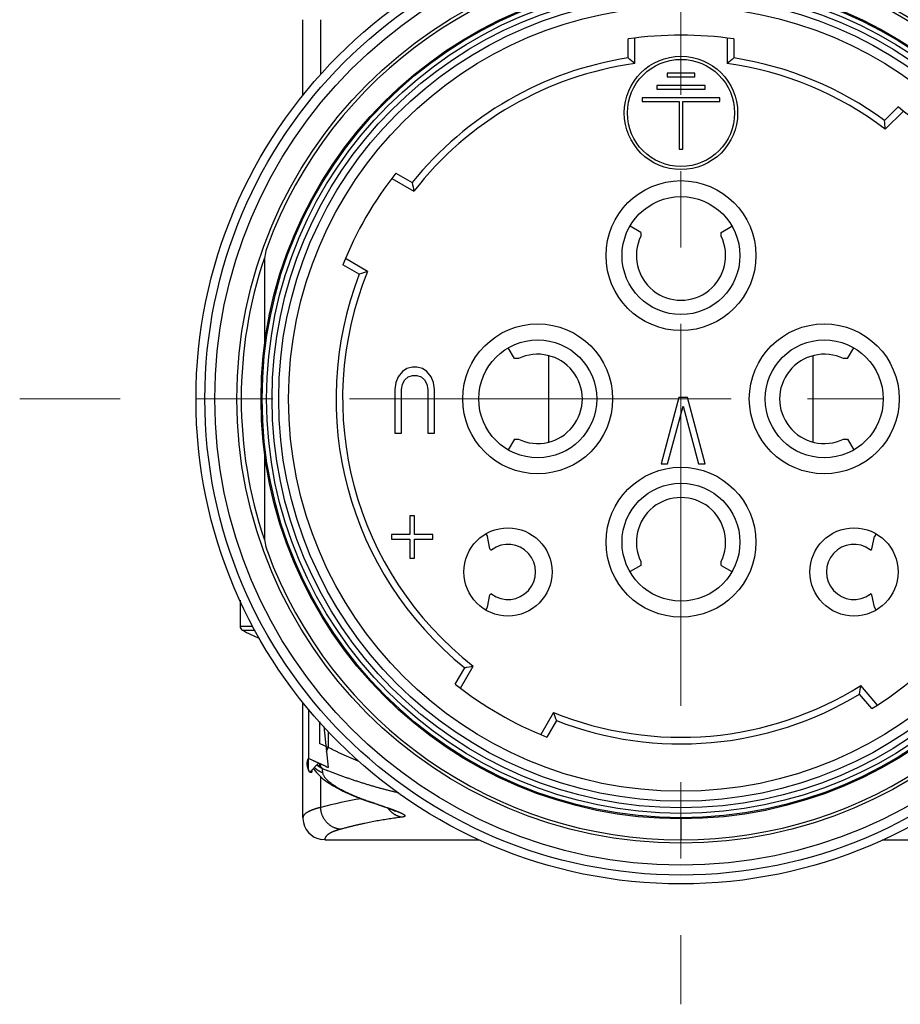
# Model space of a CAD drawing. Header units: millimetres. Extents: x 0 to 1300, y 0 to 891.
# Tile 35 of 133: x 150 to 190, y 449 to 494. Entities that reach past the tile are written whole.
import ezdxf

# ---------------------------------------------------------------- set-up
doc = ezdxf.new("R2010")
doc.units = ezdxf.units.MM
doc.header["$LTSCALE"] = 0.545669
doc.linetypes.add('CENTER', pattern=[50.8, 31.75, -6.35, 6.35, -6.35])
for name, color, linetype in [('NoLayerName_001', 7, 'Continuous'), ('NoLayerName_002', 7, 'Continuous'), ('NoLayerName_004', 7, 'Continuous'), ('NoLayerName_006', 7, 'Continuous'), ('NoLayerName_007', 7, 'Continuous')]:
    doc.layers.add(name, color=color, linetype=linetype)

msp = doc.modelspace()

# ---------------------------------------------------------------- linework, layer by layer
at = {"layer": 'NoLayerName_001', "color": 4, "linetype": 'CENTER', "lineweight": 13}
for p, q in [((180, 618.6024), (180, 449.1412)), ((210, 476.6024), (150, 476.6024))]:
    msp.add_line(p, q, dxfattribs=at)
at = {"layer": 'NoLayerName_001', "color": 7, "linetype": 'Continuous', "lineweight": 25}
for p, q in [((177.6, 492.0673), (177.6, 492.9269)), ((177.9, 491.8081), (177.9, 492.9682)), ((182.1, 492.9682), (182.1, 491.8081)), ((182.4, 492.9269), (182.4, 492.0673)), ((189.2383, 489.2348), (189.8461, 489.8426)), ((189.2671, 488.8393), (190.0875, 489.6597)), ((167.0625, 486.8431), (167.807, 486.4133)), ((166.8768, 486.6039), (167.8815, 486.0239)), ((165.7815, 482.3866), (164.7768, 482.9666)), ((165.407, 482.2564), (164.6625, 482.6862)), ((160, 467.475), (160, 466.2906)), ((169.9984, 463.4792), (170.5785, 464.4839)), ((169.7593, 463.6649), (170.1891, 464.4094)), ((188.9111, 462.7156), (188.1653, 463.6043)), ((188.6547, 462.5544), (188.1021, 463.2129)), ((174.2158, 462.3839), (173.6357, 461.3792)), ((174.346, 462.0094), (173.9162, 461.2649))]:
    msp.add_line(p, q, dxfattribs=at)
at = {"layer": 'NoLayerName_001', "color": 8, "linetype": 'Continuous', "lineweight": 25}
for p, q in [((160, 466.2906), (160.5793, 466.2906)), ((160.1026, 466.116), (160.6771, 466.116))]:
    msp.add_line(p, q, dxfattribs=at)
at = {"layer": 'NoLayerName_001', "color": 7, "linetype": 'Continuous', "lineweight": 25}
for radius in [21.15, 17.8]:
    msp.add_circle((180, 476.6024), radius, dxfattribs=at)
for centre, radius, start, end in [((180, 476.6024), 16.5, 81.6364, 98.3636), ((180, 476.6024), 15.65, 98.82138, 141.17862), ((180, 476.6024), 15.35, 97.86317, 142.13683), ((146.7523, 456.0615), 47.413, 48.93273, 49.41184), ((213.2477, 456.0615), 47.413, 130.58816, 131.06727), ((180, 476.6024), 15.35, 52.86317, 82.13683), ((180, 476.6024), 15.65, 53.82138, 81.17862), ((180, 476.6024), 16.5, 36.6364, 53.3636), ((141.9657, 485.5875), 47.413, 3.93273, 4.41184), ((180, 476.6024), 16.5, 141.6364, 158.3636), ((214.4128, 495.1253), 47.413, 190.58816, 191.06727), ((180, 476.6024), 15.35, 157.86317, 232.13683), ((181.165, 437.5386), 47.413, 108.93273, 109.41184), ((180, 476.6024), 15.65, 158.82138, 231.17862), ((160.2, 466.2906), 0.2, 180, 240.84463), ((164, 473.1024), 8, 240.84463, 247.08256), ((180, 476.6024), 16.5, 301.6364, 318.3636), ((161.477, 511.0151), 47.413, 280.58816, 281.06727), ((180, 476.6024), 16.5, 231.6364, 248.3636), ((180, 476.6024), 15.35, 247.86317, 302.13683), ((141.3274, 470.9663), 47.413, 350.58816, 351.06727), ((180, 476.6024), 15.65, 248.82138, 301.17862), ((219.0638, 477.7674), 47.413, 198.93273, 199.41184)]:
    msp.add_arc(centre, radius, start, end, dxfattribs=at)
at = {"layer": 'NoLayerName_002', "color": 7, "linetype": 'Continuous', "lineweight": 25}
for p, q in [((179.37, 491.3724), (179.37, 491.2124)), ((180.63, 491.3724), (179.37, 491.3724)), ((180.63, 491.2124), (180.63, 491.3724)), ((179.37, 491.2124), (180.63, 491.2124)), ((178.905, 490.8124), (178.905, 490.6524)), ((181.095, 490.8124), (178.905, 490.8124)), ((178.905, 490.6524), (181.095, 490.6524)), ((181.095, 490.6524), (181.095, 490.8124)), ((178.245, 490.2524), (178.245, 490.0924)), ((181.755, 490.2524), (178.245, 490.2524)), ((178.245, 490.0924), (179.92, 490.0924)), ((179.92, 490.0924), (179.92, 487.9324)), ((180.08, 487.9324), (180.08, 490.0924)), ((180.08, 490.0924), (181.755, 490.0924)), ((181.755, 490.0924), (181.755, 490.2524)), ((179.92, 487.9324), (180.08, 487.9324)), ((167.57, 477.9785), (167.37, 477.8509)), ((167.82, 478.0424), (167.57, 477.9785)), ((168.02, 478.0424), (167.82, 478.0424)), ((168.27, 477.9785), (168.02, 478.0424)), ((168.47, 477.8509), (168.27, 477.9785)), ((167.17, 477.5956), (167.07, 477.3403)), ((167.37, 477.8509), (167.17, 477.5956)), ((167.37, 477.2764), (167.47, 477.4679)), ((167.47, 477.4679), (167.62, 477.5956)), ((167.62, 477.5956), (167.82, 477.6594)), ((167.82, 477.6594), (168.02, 477.6594)), ((168.02, 477.6594), (168.22, 477.5956)), ((168.22, 477.5956), (168.37, 477.4679)), ((168.37, 477.4679), (168.47, 477.2764)), ((168.67, 477.5956), (168.47, 477.8509)), ((168.77, 477.3403), (168.67, 477.5956)), ((167.07, 477.3403), (167.02, 477.0211)), ((167.02, 477.0211), (167.02, 475.0424)), ((167.32, 477.0211), (167.37, 477.2764)), ((167.32, 475.0424), (167.32, 477.0211)), ((168.47, 477.2764), (168.52, 477.0211)), ((168.52, 477.0211), (168.52, 475.0424)), ((168.82, 477.0211), (168.77, 477.3403)), ((168.82, 475.0424), (168.82, 477.0211)), ((179.895, 476.6624), (179.095, 473.6624)), ((180.295, 476.6624), (179.895, 476.6624)), ((181.095, 473.6624), (180.295, 476.6624)), ((179.395, 473.6624), (180.095, 476.2794)), ((180.095, 476.2794), (180.795, 473.6624)), ((167.02, 475.0424), (167.32, 475.0424)), ((168.52, 475.0424), (168.82, 475.0424)), ((179.095, 473.6624), (179.395, 473.6624)), ((180.795, 473.6624), (181.095, 473.6624)), ((167.6983, 471.2966), (167.6983, 470.4456)), ((167.9067, 471.2966), (167.6983, 471.2966)), ((167.9067, 470.4456), (167.9067, 471.2966)), ((166.865, 470.4456), (166.865, 470.2328)), ((167.6983, 470.4456), (166.865, 470.4456)), ((168.74, 470.4456), (167.9067, 470.4456)), ((168.74, 470.2328), (168.74, 470.4456)), ((166.865, 470.2328), (167.6983, 470.2328)), ((167.6983, 470.2328), (167.6983, 469.3817)), ((167.9067, 469.3817), (167.9067, 470.2328)), ((167.9067, 470.2328), (168.74, 470.2328)), ((167.6983, 469.3817), (167.9067, 469.3817))]:
    msp.add_line(p, q, dxfattribs=at)
for centre, radius in [((180, 489.5724), 2.57), ((180, 489.5724), 2.43), ((180, 483.1024), 3.4), ((180, 483.1024), 2.675), ((173.5, 476.6024), 3.4), ((186.5, 476.6024), 3.4), ((173.5, 476.6024), 2.675), ((186.5, 476.6024), 2.675), ((180, 470.1024), 3.4), ((180, 470.1024), 2.675), ((172.1511, 468.7535), 2), ((187.8489, 468.7535), 2)]:
    msp.add_circle(centre, radius, dxfattribs=at)
at = {"layer": 'NoLayerName_004', "color": 7, "linetype": 'Continuous', "lineweight": 25}
for p, q in [((161.1, 482.7983), (161.1, 478.9883)), ((161.1, 474.2165), (161.1, 470.4064)), ((162.85, 457.6072), (162.85, 462.8396)), ((163.3246, 459.8432), (163.3463, 459.8072)), ((165.6868, 458.3896), (165.8711, 458.3264)), ((165.8711, 458.3264), (166.1543, 458.231)), ((162.85, 457.6071), (162.8506, 457.5699)), ((163.85, 456.6024), (163.6935, 456.6147)), ((163.85, 456.6024), (170.8627, 456.6024)), ((189.1248, 456.6024), (196.15, 456.6024))]:
    msp.add_line(p, q, dxfattribs=at)
at = {"layer": 'NoLayerName_004', "color": 30, "linetype": 'Continuous', "lineweight": 25}
for p, q in [((163.1, 462.5213), (163.1, 460.2931)), ((163.7072, 460.016), (163.1, 460.2893)), ((163.872, 459.9431), (163.7072, 460.016))]:
    msp.add_line(p, q, dxfattribs=at)
at = {"layer": 'NoLayerName_004', "color": 8, "linetype": 'Continuous', "lineweight": 25}
for p, q in [((163.6, 461.9632), (163.6, 460.9646)), ((164, 461.5167), (164, 460.7936)), ((163.8297, 460.8663), (163.6, 460.9646)), ((163.8971, 460.8374), (163.8297, 460.8663)), ((163.9218, 460.6094), (164, 460.7936)), ((163.6381, 459.9408), (163.6759, 460.03)), ((163.6563, 458.0728), (163.6563, 459.4611)), ((165.9495, 458.3108), (165.8711, 458.3264)), ((180, 457.5524), (180, 456.6024))]:
    msp.add_line(p, q, dxfattribs=at)
at = {"layer": 'NoLayerName_004', "color": 2, "linetype": 'Continuous', "lineweight": 25}
for p, q in [((163.7994, 461.7407), (164, 459.887)), ((163.1554, 459.6732), (163.5615, 460.0813)), ((163.1554, 459.6732), (163.26, 459.6732)), ((163.26, 459.7783), (163.26, 459.6732)), ((163.8534, 459.9512), (163.9266, 459.9191)), ((163.9266, 459.9191), (164, 459.887))]:
    msp.add_line(p, q, dxfattribs=at)
at = {"layer": 'NoLayerName_004', "color": 6, "linetype": 'Continuous', "lineweight": 25}
for p in [(163.1, 459.8604), (163.5615, 460.0813)]:
    msp.add_line(p, (163.1, 460.2931), dxfattribs=at)
at = {"layer": 'NoLayerName_004', "color": 7, "linetype": 'Continuous', "lineweight": 25}
for points in [[(163.3463, 459.8072), (163.4578, 459.6623), (163.5815, 459.5295), (163.7179, 459.4047)], [(163.7179, 459.4047), (163.8686, 459.2845), (164.0342, 459.1676), (164.2155, 459.053), (164.4136, 458.9398), (164.63, 458.8276), (164.865, 458.7163), (165.1195, 458.606), (165.3934, 458.497), (165.6868, 458.3896)], [(166.1543, 458.231), (166.4167, 458.1407), (166.5335, 458.0997), (166.6399, 458.0616), (166.7355, 458.0266), (166.8198, 457.9948), (166.8924, 457.9666), (166.9532, 457.942), (167.0011, 457.9217), (167.0357, 457.9061)]]:
    msp.add_lwpolyline(points, dxfattribs=at)
for radius in [22, 20.15, 19.05, 19]:
    msp.add_circle((180, 476.6024), radius, dxfattribs=at)
at = {"layer": 'NoLayerName_004', "color": 8, "linetype": 'Continuous', "lineweight": 25}
for radius in [21.6, 18.8, 18.5491, 18.2499]:
    msp.add_circle((180, 476.6024), radius, dxfattribs=at)
at = {"layer": 'NoLayerName_004', "color": 7, "linetype": 'Continuous', "lineweight": 25}
for centre, radius, start, end in [((180, 476.6024), 20, 20.13421, 159.86579), ((163.1037, 482.798), 2.0037, 159.87584, 179.99067), ((163.1037, 470.4067), 2.0037, 180.0094, 200.12422), ((180, 476.6024), 20, 200.13421, 339.86579), ((163.8499, 457.6022), 0.9998, 181.849, 261.00345)]:
    msp.add_arc(centre, radius, start, end, dxfattribs=at)
at = {"layer": 'NoLayerName_004', "color": 8, "linetype": 'Continuous', "lineweight": 25}
for centre, radius, start, end in [((180, 476.6024), 19.95, 161.30446, 198.69492), ((178.9895, 496.1113), 38.367, 246.83568, 247.00266), ((164.0797, 460.5635), 0.981, 223.54074, 224.92433), ((164.0787, 460.5624), 0.9795, 224.92429, 226.52409), ((164.2492, 460.8605), 1.1461, 228.63403, 231.65067), ((164.2321, 460.8375), 1.1175, 231.60411, 242.62919), ((264.268, 470.6146), 101.1247, 186.113406, 186.229688), ((170.9108, 476.8958), 18.5056, 247.12867, 247.88784), ((168.881, 438.0719), 20.672, 99.44857, 104.63991), ((169.8177, 469.8979), 12.2157, 250.41295, 251.16348), ((170.0259, 470.5058), 12.8583, 251.16003, 251.51696), ((140.0643, 380.8679), 81.6544, 71.382679, 71.517883), ((167.5402, 458.5974), 1.0019, 214.39702, 228.68809)]:
    msp.add_arc(centre, radius, start, end, dxfattribs=at)
at = {"layer": 'NoLayerName_004', "color": 2, "linetype": 'Continuous', "lineweight": 25}
msp.add_arc((179.0449, 494.4367), 37.6832, 245.73978, 246.22562, dxfattribs=at)
at = {"layer": 'NoLayerName_004', "color": 30, "linetype": 'Continuous', "lineweight": 25}
msp.add_arc((179.0902, 494.5395), 37.7956, 246.25631, 246.46811, dxfattribs=at)
at = {"layer": 'NoLayerName_004', "color": 8, "linetype": 'Continuous', "lineweight": 25}
for points, knots in [([(165.3921, 460.1553), (165.3684, 460.1648), (165.3209, 460.1836), (165.25, 460.2124), (165.1791, 460.2416), (165.1085, 460.2711), (165.0379, 460.3009), (164.9675, 460.3311), (164.8973, 460.3617), (164.8272, 460.3926), (164.7572, 460.424), (164.6875, 460.4556), (164.6179, 460.4877), (164.5484, 460.5201), (164.4792, 460.5529), (164.4101, 460.5861), (164.3413, 460.6197), (164.2726, 460.6537), (164.2041, 460.688), (164.1359, 460.7228), (164.0678, 460.7579), (164.0226, 460.7817), (164, 460.7936)], [0, 0, 0, 0, 0.0765915, 0.1531826, 0.2297752, 0.3063712, 0.3829726, 0.4595807, 0.5361945, 0.6128127, 0.6894339, 0.7660571, 0.8426812, 0.919305, 0.9959278, 1.0725486, 1.1491665, 1.2257811, 1.3023915, 1.3789972, 1.4555979, 1.5321931, 1.5321931, 1.5321931, 1.5321931]), ([(163.5762, 460.0739), (163.5768, 460.0722), (163.578, 460.0686), (163.5799, 460.0634), (163.5818, 460.0581), (163.5837, 460.0529), (163.5857, 460.0476), (163.5877, 460.0424), (163.5898, 460.0372), (163.5919, 460.032), (163.594, 460.0268), (163.5962, 460.0217), (163.5984, 460.0165), (163.6007, 460.0114), (163.603, 460.0063), (163.6053, 460.0012), (163.607, 459.9979), (163.6078, 459.9962)], [0, 0, 0, 0, 0.005594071, 0.01118948, 0.01678596, 0.02238326, 0.027981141, 0.033579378, 0.039177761, 0.044776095, 0.050374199, 0.055971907, 0.061569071, 0.067165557, 0.072761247, 0.078356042, 0.083949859, 0.083949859, 0.083949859, 0.083949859]), ([(163.7404, 459.6411), (163.7322, 459.6443), (163.7157, 459.6506), (163.6914, 459.6611), (163.6672, 459.6721), (163.6433, 459.6838), (163.6197, 459.6961), (163.5964, 459.7091), (163.5735, 459.7227), (163.5509, 459.7368), (163.5287, 459.7516), (163.5068, 459.7669), (163.4855, 459.7828), (163.4645, 459.7992), (163.4441, 459.8161), (163.4241, 459.8335), (163.4112, 459.8456), (163.4047, 459.8516)], [0, 0, 0, 0, 0.02644815, 0.05295523, 0.07951295, 0.10611263, 0.13274522, 0.15940145, 0.18607188, 0.21274695, 0.23941708, 0.26607276, 0.2927046, 0.31930341, 0.3458603, 0.37236673, 0.39881461, 0.39881461, 0.39881461, 0.39881461]), ([(163.6381, 459.9408), (163.6364, 459.9408), (163.633, 459.9409), (163.6278, 459.9412), (163.6227, 459.9415), (163.6176, 459.9419), (163.6125, 459.9424), (163.6074, 459.943), (163.6023, 459.9437), (163.5972, 459.9444), (163.5921, 459.9453), (163.5871, 459.9463), (163.582, 459.9474), (163.577, 459.9486), (163.572, 459.9498), (163.567, 459.9512), (163.5621, 459.9527), (163.5572, 459.9543), (163.5524, 459.956), (163.5475, 459.9578), (163.5428, 459.9597), (163.5396, 459.961), (163.5381, 459.9617)], [0, 0, 0, 0, 0.005126, 0.01025142, 0.01537781, 0.02050686, 0.02564037, 0.03077999, 0.03592538, 0.04107515, 0.04622799, 0.05138266, 0.05653805, 0.06169309, 0.06684687, 0.07199856, 0.07714745, 0.08229295, 0.08743461, 0.09257212, 0.09770531, 0.10283416, 0.10283416, 0.10283416, 0.10283416]), ([(163.6078, 459.9962), (163.6084, 459.9949), (163.6096, 459.9924), (163.6115, 459.9886), (163.6133, 459.9849), (163.6153, 459.9811), (163.6172, 459.9774), (163.6192, 459.9736), (163.6212, 459.9699), (163.6232, 459.9662), (163.6252, 459.9625), (163.6273, 459.9589), (163.6294, 459.9552), (163.6315, 459.9516), (163.6337, 459.948), (163.6359, 459.9444), (163.6374, 459.942), (163.6381, 459.9408)], [0, 0, 0, 0, 0.004212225, 0.008425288, 0.012639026, 0.016853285, 0.021067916, 0.025282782, 0.02949775, 0.033712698, 0.03792751, 0.04214208, 0.046356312, 0.050570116, 0.054783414, 0.058996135, 0.063208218, 0.063208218, 0.063208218, 0.063208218]), ([(163.6381, 459.9408), (163.6392, 459.939), (163.6414, 459.9355), (163.6448, 459.9302), (163.6482, 459.925), (163.6517, 459.9198), (163.6553, 459.9147), (163.659, 459.9096), (163.6628, 459.9046), (163.6666, 459.8996), (163.6705, 459.8947), (163.6745, 459.8898), (163.6785, 459.885), (163.6827, 459.8803), (163.6869, 459.8756), (163.6911, 459.871), (163.6955, 459.8665), (163.6999, 459.8621), (163.7044, 459.8577), (163.709, 459.8534), (163.7136, 459.8492), (163.7168, 459.8465), (163.7184, 459.8451)], [0, 0, 0, 0, 0.00625824, 0.01251607, 0.01877466, 0.02503527, 0.03129924, 0.03756779, 0.04384062, 0.05011673, 0.05639514, 0.06267498, 0.06895541, 0.07523566, 0.08151505, 0.08779295, 0.09406881, 0.10034219, 0.10661269, 0.11288002, 0.119144, 0.1254045, 0.1254045, 0.1254045, 0.1254045]), ([(163.7404, 459.6411), (163.745, 459.6216), (163.7513, 459.5815), (163.7785, 459.5269), (163.81, 459.4753), (163.8463, 459.4271), (163.8859, 459.3818), (163.9277, 459.3386), (163.9712, 459.2972), (164.0164, 459.2574), (164.0627, 459.2191), (164.1101, 459.1821), (164.1584, 459.1463), (164.2074, 459.1115), (164.2571, 459.0778), (164.3075, 459.0449), (164.3583, 459.0128), (164.4095, 458.9815), (164.4613, 458.9509), (164.5134, 458.9211), (164.566, 458.8919), (164.6189, 458.8633), (164.6721, 458.8354), (164.7257, 458.808), (164.7795, 458.7812), (164.8336, 458.7549), (164.888, 458.729), (164.9425, 458.7037), (164.9972, 458.6787), (165.0521, 458.6542), (165.1072, 458.6301), (165.1624, 458.6064), (165.2178, 458.5831), (165.2733, 458.5601), (165.329, 458.5376), (165.3849, 458.5154), (165.4408, 458.4935), (165.4969, 458.472), (165.5531, 458.4507), (165.5907, 458.4369), (165.6095, 458.4299)], [0, 0, 0, 0, 0.0600184, 0.1207429, 0.1812972, 0.2414441, 0.3015143, 0.3615923, 0.4216944, 0.4818324, 0.5419839, 0.6021077, 0.6622074, 0.7222992, 0.7823898, 0.8424779, 0.9025604, 0.9626432, 1.0227322, 1.0828314, 1.142943, 1.203068, 1.2632056, 1.3233536, 1.3835087, 1.443666, 1.5038199, 1.5639635, 1.6240943, 1.6842142, 1.7443254, 1.8044296, 1.8645282, 1.9246226, 1.9847136, 2.044802, 2.1048884, 2.164973, 2.2250559, 2.285137, 2.285137, 2.285137, 2.285137]), ([(167.1846, 458.7274), (167.1295, 458.7405), (167.0191, 458.7663), (166.854, 458.807), (166.6893, 458.8489), (166.5248, 458.8921), (166.3607, 458.9366), (166.1969, 458.9823), (166.0335, 459.0293), (165.8704, 459.0775), (165.7076, 459.1269), (165.5452, 459.1774), (165.3832, 459.2291), (165.2215, 459.282), (165.0603, 459.3362), (164.8995, 459.3915), (164.7391, 459.4482), (164.5792, 459.5061), (164.4198, 459.5653), (164.261, 459.6259), (164.1026, 459.6877), (163.9975, 459.7302), (163.9449, 459.7513)], [0, 0, 0, 0, 0.1700071, 0.3400197, 0.5100399, 0.680069, 0.850108, 1.0201573, 1.1902169, 1.3602861, 1.5303638, 1.7004483, 1.8705359, 2.0406226, 2.2107047, 2.3807796, 2.5508449, 2.7208992, 2.8909416, 3.0609721, 3.2309914, 3.4010008, 3.4010008, 3.4010008, 3.4010008]), ([(165.6095, 458.4299), (165.6283, 458.4231), (165.6659, 458.4092), (165.7036, 458.3958), (165.7225, 458.3891)], [0, 0, 0, 0, 0.06007884, 0.12015492, 0.12015492, 0.12015492, 0.12015492]), ([(166.1322, 458.2495), (166.1684, 458.2372), (166.2409, 458.2128), (166.3496, 458.1758), (166.4461, 458.1428), (166.5305, 458.1136), (166.6028, 458.0885), (166.6629, 458.0673), (166.711, 458.0503), (166.747, 458.0374), (166.783, 458.0245), (166.819, 458.0115), (166.843, 458.0028), (166.855, 457.9984)], [0, 0, 0, 0, 0.11477848, 0.22955827, 0.34434088, 0.42086299, 0.49738459, 0.57390528, 0.61216528, 0.65042506, 0.68868467, 0.72694421, 0.76520379, 0.76520379, 0.76520379, 0.76520379]), ([(163.6563, 458.0728), (163.6473, 458.0705), (163.6293, 458.0661), (163.6024, 458.0592), (163.5755, 458.0522), (163.5486, 458.0449), (163.5219, 458.0375), (163.4951, 458.0298), (163.4685, 458.022), (163.4419, 458.0139), (163.4154, 458.0055), (163.3889, 457.9969), (163.3625, 457.9881), (163.3363, 457.979), (163.31, 457.9696), (163.2839, 457.96), (163.2579, 457.95), (163.2321, 457.9397), (163.2064, 457.929), (163.1809, 457.9178), (163.1556, 457.9062), (163.1305, 457.8942), (163.1057, 457.8815), (163.0812, 457.8683), (163.0571, 457.8545), (163.0333, 457.8401), (163.0099, 457.8249), (162.9871, 457.809), (162.965, 457.7922), (162.9437, 457.7745), (162.9233, 457.7555), (162.9043, 457.7349), (162.887, 457.7123), (162.8719, 457.688), (162.8601, 457.6621), (162.8516, 457.6351), (162.8509, 457.6164), (162.85, 457.6072)], [0, 0, 0, 0, 0.02778982, 0.05558144, 0.08337442, 0.11116849, 0.13896361, 0.16675994, 0.19455786, 0.22235801, 0.25016126, 0.27796874, 0.30578183, 0.33360222, 0.36143187, 0.38927207, 0.41711782, 0.4449625, 0.47280128, 0.50063131, 0.52845203, 0.55626531, 0.58407573, 0.61189078, 0.6397211, 0.66757472, 0.69542287, 0.72322854, 0.75096709, 0.7786444, 0.80637641, 0.83437805, 0.86288022, 0.89159092, 0.92007102, 0.94811282, 0.97584934, 0.97584934, 0.97584934, 0.97584934]), ([(164.5492, 457.0797), (164.5331, 457.0816), (164.5009, 457.0848), (164.4531, 457.0934), (164.4057, 457.1042), (164.3588, 457.1174), (164.3126, 457.1331), (164.2673, 457.1511), (164.2229, 457.1713), (164.1797, 457.1938), (164.1377, 457.2185), (164.097, 457.2452), (164.0576, 457.2739), (164.0198, 457.3044), (163.9835, 457.3368), (163.9487, 457.3709), (163.9157, 457.4066), (163.8844, 457.4438), (163.855, 457.4824), (163.8273, 457.5225), (163.8016, 457.5637), (163.7778, 457.6062), (163.756, 457.6497), (163.7363, 457.6942), (163.7186, 457.7396), (163.7031, 457.7858), (163.6897, 457.8327), (163.6785, 457.8801), (163.6695, 457.9279), (163.6628, 457.976), (163.658, 458.0243), (163.657, 458.0566), (163.6563, 458.0728)], [0, 0, 0, 0, 0.0484345, 0.0969812, 0.1456218, 0.1943332, 0.2430887, 0.2918596, 0.340617, 0.3893349, 0.4380151, 0.4866718, 0.5353148, 0.5839495, 0.6325779, 0.6811993, 0.7298114, 0.7784149, 0.8270179, 0.8756274, 0.9242482, 0.9728838, 1.0215371, 1.0702108, 1.1189076, 1.1676206, 1.2163336, 1.2650281, 1.3136846, 1.3622833, 1.4108052, 1.4592327, 1.4592327, 1.4592327, 1.4592327]), ([(166.855, 457.9984), (166.8629, 457.9955), (166.8786, 457.9898), (166.9022, 457.9811), (166.9258, 457.9723), (166.9494, 457.9635), (166.973, 457.9547), (166.9965, 457.9457), (167.02, 457.9368), (167.0435, 457.9277), (167.0631, 457.9201), (167.0787, 457.914), (167.0904, 457.9093), (167.1021, 457.9047), (167.1138, 457.9), (167.1255, 457.8953), (167.1371, 457.8906), (167.1488, 457.8859), (167.1604, 457.8811), (167.172, 457.8763), (167.1837, 457.8714), (167.1953, 457.8665), (167.2068, 457.8616), (167.2184, 457.8567), (167.23, 457.8517), (167.2415, 457.8466), (167.253, 457.8415), (167.2645, 457.8364), (167.276, 457.8312), (167.2874, 457.8259), (167.2988, 457.8206), (167.3102, 457.8151), (167.3215, 457.8096), (167.3327, 457.804), (167.344, 457.7983), (167.3551, 457.7925), (167.3662, 457.7866), (167.3773, 457.7805), (167.3882, 457.7743), (167.3991, 457.7679), (167.4062, 457.7635), (167.4097, 457.7613)], [0, 0, 0, 0, 0.02517047, 0.05034133, 0.07551239, 0.10068347, 0.12585444, 0.15102519, 0.17619567, 0.20136586, 0.22653579, 0.23912068, 0.25170553, 0.26429037, 0.27687523, 0.28946015, 0.30204519, 0.3146304, 0.32721588, 0.33980169, 0.35238795, 0.36497476, 0.37756226, 0.39015058, 0.40273985, 0.4153298, 0.4279199, 0.44050972, 0.45309891, 0.46568726, 0.47827466, 0.49086114, 0.50344688, 0.5160322, 0.52861763, 0.54120377, 0.5537904, 0.56637693, 0.57896366, 0.59155188, 0.60414155, 0.60414155, 0.60414155, 0.60414155]), ([(167.326, 457.6252), (167.3178, 457.6269), (167.3014, 457.6301), (167.277, 457.6358), (167.2527, 457.6421), (167.2286, 457.6491), (167.2046, 457.6568), (167.1809, 457.6652), (167.1573, 457.6742), (167.134, 457.6838), (167.1109, 457.6941), (167.0881, 457.705), (167.0656, 457.7165), (167.0433, 457.7286), (167.0214, 457.7412), (166.9998, 457.7544), (166.9786, 457.7682), (166.9578, 457.7825), (166.9374, 457.7973), (166.9174, 457.8126), (166.8978, 457.8284), (166.8851, 457.8394), (166.8788, 457.8449)], [0, 0, 0, 0, 0.02507693, 0.05015536, 0.07524487, 0.10035516, 0.12549598, 0.15067458, 0.17588854, 0.2011328, 0.2264018, 0.25168959, 0.27698987, 0.30229609, 0.32760148, 0.35289911, 0.37818201, 0.40344314, 0.42867555, 0.45387238, 0.47902693, 0.50413276, 0.50413276, 0.50413276, 0.50413276]), ([(167.326, 457.6252), (167.2792, 457.6194), (167.1855, 457.6081), (167.0451, 457.5895), (166.9049, 457.57), (166.7648, 457.5494), (166.6249, 457.5277), (166.4851, 457.505), (166.3455, 457.4812), (166.2061, 457.4564), (166.0668, 457.4305), (165.9277, 457.4036), (165.7889, 457.3756), (165.6502, 457.3467), (165.5117, 457.3168), (165.3735, 457.2858), (165.2355, 457.2539), (165.0977, 457.221), (164.9602, 457.1872), (164.8229, 457.1523), (164.6858, 457.1167), (164.5947, 457.092), (164.5492, 457.0797)], [0, 0, 0, 0, 0.1415683, 0.2831375, 0.4247113, 0.5662937, 0.7078885, 0.8494983, 0.9911224, 1.132759, 1.2744059, 1.4160611, 1.5577221, 1.6993864, 1.8410513, 1.982714, 2.1243716, 2.2660208, 2.4076584, 2.549281, 2.6908849, 2.8324665, 2.8324665, 2.8324665, 2.8324665]), ([(167.4097, 457.7613), (167.4133, 457.759), (167.4203, 457.7545), (167.4307, 457.7472), (167.4408, 457.7397), (167.4505, 457.7317), (167.4597, 457.7231), (167.4682, 457.7137), (167.475, 457.7029), (167.4792, 457.6907), (167.4772, 457.6777), (167.4697, 457.6671), (167.4596, 457.6593), (167.4484, 457.6534), (167.4368, 457.6484), (167.4249, 457.6443), (167.4128, 457.6407), (167.4006, 457.6376), (167.3883, 457.6348), (167.3759, 457.6324), (167.3635, 457.6303), (167.351, 457.6285), (167.3385, 457.6268), (167.3302, 457.6258), (167.326, 457.6252)], [0, 0, 0, 0, 0.01258864, 0.02517827, 0.03777488, 0.05037014, 0.06296708, 0.07557004, 0.08822655, 0.10100642, 0.11345585, 0.12623525, 0.13885381, 0.15150948, 0.16411439, 0.17669966, 0.18928181, 0.20186537, 0.21445813, 0.22706275, 0.2396773, 0.25229594, 0.26490971, 0.2775072, 0.2775072, 0.2775072, 0.2775072]), ([(164.5492, 457.0797), (164.5419, 457.0777), (164.5274, 457.0738), (164.5057, 457.0676), (164.484, 457.0614), (164.4624, 457.0549), (164.4409, 457.0484), (164.4193, 457.0416), (164.3979, 457.0347), (164.3765, 457.0276), (164.3551, 457.0203), (164.3338, 457.0128), (164.3126, 457.0051), (164.2914, 456.9972), (164.2704, 456.9891), (164.2494, 456.9808), (164.2284, 456.9722), (164.2076, 456.9634), (164.1869, 456.9544), (164.1663, 456.945), (164.1458, 456.9353), (164.1255, 456.9253), (164.1054, 456.915), (164.0856, 456.9042), (164.066, 456.893), (164.0466, 456.8814), (164.0276, 456.8693), (164.0088, 456.8568), (163.9904, 456.8437), (163.9725, 456.83), (163.955, 456.8157), (163.9381, 456.8007), (163.922, 456.7849), (163.9067, 456.7682), (163.8925, 456.7506), (163.8796, 456.732), (163.8683, 456.7124), (163.8591, 456.6917), (163.8519, 456.6701), (163.85, 456.655), (163.8487, 456.6476)], [0, 0, 0, 0, 0.02255031, 0.0451012, 0.06765251, 0.09020424, 0.11275657, 0.13530983, 0.15786453, 0.18042138, 0.20298128, 0.22554534, 0.24811487, 0.27069141, 0.29327672, 0.31587281, 0.33848191, 0.36110501, 0.38373591, 0.40636701, 0.42899212, 0.45160658, 0.47420741, 0.4967935, 0.51936576, 0.54192729, 0.56448355, 0.58704251, 0.60961321, 0.63218954, 0.6547623, 0.67733492, 0.69992498, 0.72253112, 0.74512701, 0.76772581, 0.79037353, 0.81302264, 0.83565028, 0.85833971, 0.85833971, 0.85833971, 0.85833971]), ([(163.8487, 456.6476), (163.8485, 456.64), (163.8469, 456.6249), (163.8495, 456.6099), (163.8503, 456.6024)], [0, 0, 0, 0, 0.022710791, 0.045319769, 0.045319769, 0.045319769, 0.045319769])]:
    msp.add_open_spline(points, degree=3, knots=knots, dxfattribs=at)
at = {"layer": 'NoLayerName_004', "color": 30, "linetype": 'Continuous', "lineweight": 25}
for points, knots in [([(163.0512, 459.9681), (163.0508, 459.9712), (163.0499, 459.9774), (163.0488, 459.9867), (163.0478, 459.9959), (163.0469, 460.0051), (163.0462, 460.0142), (163.0456, 460.0234), (163.0452, 460.0324), (163.0449, 460.0415), (163.0447, 460.0505), (163.0447, 460.0595), (163.0449, 460.0685), (163.0451, 460.0774), (163.0456, 460.0863), (163.0461, 460.0951), (163.0466, 460.101), (163.0468, 460.1039)], [0, 0, 0, 0, 0.00938381, 0.01871507, 0.02799576, 0.0372279, 0.04641356, 0.0555548, 0.06465375, 0.07371256, 0.0827334, 0.09171846, 0.10066999, 0.10959022, 0.11848144, 0.12734595, 0.13618606, 0.13618606, 0.13618606, 0.13618606]), ([(163.0468, 460.1039), (163.0473, 460.1083), (163.0481, 460.1171), (163.0497, 460.1302), (163.0517, 460.1432), (163.054, 460.1561), (163.0565, 460.1689), (163.0595, 460.1817), (163.0627, 460.1944), (163.0662, 460.207), (163.0701, 460.2195), (163.0743, 460.232), (163.0788, 460.2444), (163.0836, 460.2567), (163.0887, 460.2689), (163.0942, 460.2811), (163.0981, 460.2891), (163.1, 460.2931)], [0, 0, 0, 0, 0.01321937, 0.02639709, 0.03954119, 0.0526598, 0.06576105, 0.07885313, 0.09194426, 0.10504262, 0.11815641, 0.13129379, 0.14446288, 0.15767175, 0.17092836, 0.18424064, 0.19761637, 0.19761637, 0.19761637, 0.19761637]), ([(163.0725, 459.871), (163.0718, 459.8732), (163.0706, 459.8775), (163.0688, 459.8841), (163.067, 459.8907), (163.0653, 459.8972), (163.0637, 459.9037), (163.0622, 459.9103), (163.0607, 459.9167), (163.0593, 459.9232), (163.0579, 459.9297), (163.0566, 459.9361), (163.0554, 459.9426), (163.0543, 459.949), (163.0532, 459.9554), (163.0521, 459.9617), (163.0515, 459.966), (163.0512, 459.9681)], [0, 0, 0, 0, 0.006850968, 0.013668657, 0.020453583, 0.027206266, 0.033927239, 0.040617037, 0.047276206, 0.0539053, 0.060504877, 0.067075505, 0.073617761, 0.080132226, 0.086619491, 0.093080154, 0.099514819, 0.099514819, 0.099514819, 0.099514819]), ([(163.1014, 459.7874), (163.1007, 459.7893), (163.0992, 459.7931), (163.097, 459.7987), (163.0948, 459.8043), (163.0927, 459.8099), (163.0906, 459.8155), (163.0886, 459.8211), (163.0866, 459.8267), (163.0847, 459.8323), (163.0828, 459.8378), (163.081, 459.8434), (163.0792, 459.8489), (163.0774, 459.8545), (163.0757, 459.86), (163.0741, 459.8655), (163.073, 459.8691), (163.0725, 459.871)], [0, 0, 0, 0, 0.006080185, 0.012133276, 0.018159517, 0.024159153, 0.030132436, 0.03607962, 0.04200096, 0.047896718, 0.053767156, 0.059612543, 0.065433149, 0.071229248, 0.077001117, 0.082749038, 0.088473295, 0.088473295, 0.088473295, 0.088473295]), ([(163.1554, 459.6732), (163.1541, 459.6758), (163.1513, 459.6809), (163.1472, 459.6886), (163.1432, 459.6964), (163.1393, 459.704), (163.1354, 459.7117), (163.1317, 459.7194), (163.128, 459.727), (163.1244, 459.7346), (163.1209, 459.7422), (163.1174, 459.7498), (163.1141, 459.7574), (163.1108, 459.7649), (163.1076, 459.7724), (163.1045, 459.7799), (163.1024, 459.7849), (163.1014, 459.7874)], [0, 0, 0, 0, 0.0087972, 0.01753987, 0.02622843, 0.03486332, 0.04344499, 0.0519739, 0.06045051, 0.06887528, 0.07724871, 0.08557127, 0.09384348, 0.10206584, 0.11023886, 0.11836307, 0.12643902, 0.12643902, 0.12643902, 0.12643902])]:
    msp.add_open_spline(points, degree=3, knots=knots, dxfattribs=at)
at = {"layer": 'NoLayerName_004', "color": 6, "linetype": 'Continuous', "lineweight": 25}
msp.add_open_spline([(163.1554, 459.6732), (163.1539, 459.6761), (163.1508, 459.6818), (163.1463, 459.6906), (163.142, 459.6994), (163.1378, 459.7082), (163.1338, 459.7172), (163.1299, 459.7263), (163.1262, 459.7354), (163.1227, 459.7447), (163.1194, 459.754), (163.1162, 459.7635), (163.1134, 459.7729), (163.1107, 459.7825), (163.1083, 459.7921), (163.1062, 459.8018), (163.1043, 459.8115), (163.1028, 459.8212), (163.1016, 459.831), (163.1007, 459.8408), (163.1001, 459.8506), (163.1001, 459.8572), (163.1, 459.8604)], degree=3, knots=[0, 0, 0, 0, 0.0098101, 0.01961495, 0.02942161, 0.03923753, 0.0490706, 0.05892901, 0.06881473, 0.07872035, 0.08863827, 0.09856166, 0.10848445, 0.11840148, 0.12830849, 0.13820229, 0.14808077, 0.15794302, 0.16778943, 0.17762178, 0.18744328, 0.19725875, 0.19725875, 0.19725875, 0.19725875], dxfattribs=at)
at = {"layer": 'NoLayerName_006', "color": 7, "linetype": 'Continuous', "lineweight": 25}
for p, q in [((178.175, 484.156), (177.6872, 484.4377)), ((178.175, 484.156), (178.175, 483.9799)), ((181.825, 484.156), (182.3128, 484.4377)), ((181.825, 483.9799), (181.825, 484.156)), ((172.4463, 478.4274), (172.1647, 478.9151)), ((187.5537, 478.4274), (187.8353, 478.9151)), ((172.6225, 478.4274), (172.4463, 478.4274)), ((187.5537, 478.4274), (187.3775, 478.4274)), ((172.4463, 474.7774), (172.1647, 474.2896)), ((172.4463, 474.7774), (172.6225, 474.7774)), ((187.3775, 474.7774), (187.5537, 474.7774)), ((187.5537, 474.7774), (187.8353, 474.2896)), ((171.1528, 470.4826), (171.2274, 470.3535)), ((171.3355, 469.794), (171.2274, 470.3535)), ((188.6645, 469.794), (188.7726, 470.3535)), ((188.8472, 470.4826), (188.7726, 470.3535)), ((178.175, 469.0487), (177.6872, 468.7671)), ((178.175, 469.2249), (178.175, 469.0487)), ((181.825, 469.0487), (181.825, 469.2249)), ((181.825, 469.0487), (182.3128, 468.7671)), ((171.2274, 467.1535), (171.3355, 467.713)), ((188.7726, 467.1535), (188.6645, 467.713)), ((171.1528, 467.0243), (171.2274, 467.1535)), ((188.8472, 467.0243), (188.7726, 467.1535))]:
    msp.add_line(p, q, dxfattribs=at)
for centre, radius, start, end in [((180, 483.1024), 2.025, 154.32082, 25.67918), ((173.5, 476.6024), 2.025, 244.32082, 115.67918), ((186.5, 476.6024), 2.025, 64.32082, 295.67918), ((180, 470.1024), 2.025, 334.32082, 205.67918), ((172.1511, 468.7535), 1.25, 233.87107, 126.12893), ((187.8489, 468.7535), 1.25, 53.87107, 306.12893), ((171.3846, 469.8035), 0.05, 190.94374, 306.12893), ((188.6154, 469.8035), 0.05, 233.87107, 349.05626), ((171.3846, 467.7035), 0.05, 53.87107, 169.05626), ((188.6154, 467.7035), 0.05, 10.94374, 126.12893)]:
    msp.add_arc(centre, radius, start, end, dxfattribs=at)
at = {"layer": 'NoLayerName_007', "color": 7, "linetype": 'Continuous', "lineweight": 25}
msp.add_line((162.85, 490.3553), (162.85, 493.8024), dxfattribs=at)
at = {"layer": 'NoLayerName_007', "color": 8, "linetype": 'Continuous', "lineweight": 25}
for p, q in [((163.6563, 491.3102), (163.6563, 493.8024)), ((174, 474.6416), (174, 478.5631)), ((186, 474.6416), (186, 478.5631))]:
    msp.add_line(p, q, dxfattribs=at)

doc.saveas('drawing.dxf')
